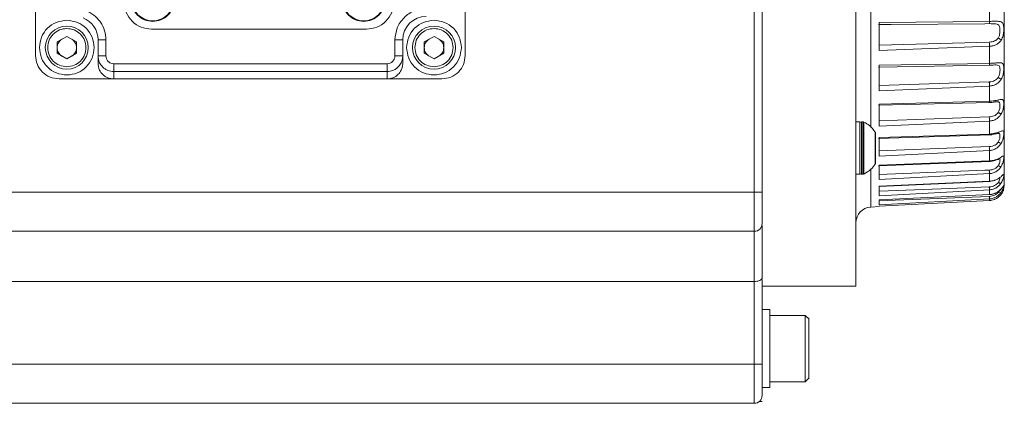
# Model space of a CAD drawing. Header units: millimetres. Extents: x 51337 to 61814, y -21781 to -12277.
# Tile 81 of 256: x 52765 to 52891, y -14672 to -14623. Entities that reach past the tile are written whole.
import ezdxf

# ---------------------------------------------------------------- set-up
doc = ezdxf.new("R2010")
doc.units = ezdxf.units.MM
doc.header["$LTSCALE"] = 0.3175
doc.layers.add('1轮廓实线层', color=7, linetype='Continuous', lineweight=18)
doc.layers.add('粗实线', color=7, linetype='Continuous', lineweight=18)

msp = doc.modelspace()

# ---------------------------------------------------------------- linework, layer by layer
at = {"layer": '1轮廓实线层', "ltscale": 30}
for centre, radius, start, end in [((52771.78392, -14625.70784), 3, 0, 68.9696944), ((52816.78392, -14625.70784), 3, 90, 180), ((52872.48392, -14636.40797), 0.2, 90, 135), ((52872.68775, -14636.50797), 0.3, 77.6988997, 90), ((52874.08392, -14637.61377), 0.2, 0, 15.8408438), ((52874.08392, -14641.50217), 0.2, 344.1591562, 360), ((52872.48392, -14642.70797), 0.2, 225, 270), ((52872.68775, -14642.60797), 0.3, 270, 282.3011003), ((52873.78392, -14649.10577), 2, 93.0000006, 180), ((52858.78392, -14649.20784), 1, 270, 0), ((52858.78392, -14671.20784), 1, 270, 0)]:
    msp.add_arc(centre, radius, start, end, dxfattribs=at)
at = {"layer": '粗实线', "ltscale": 30}
for p, q in [((52858.78392, -14569.20782), (52858.78392, -14645.2078)), ((52859.78392, -14645.2078), (52859.78392, -14617.03447)), ((52890.78392, -14617.2078), (52890.78392, -14644.27296)), ((52871.78392, -14619.20789), (52871.78392, -14657.20669)), ((52766.78392, -14620.70778), (52766.78392, -14627.70787)), ((52821.78392, -14627.70787), (52821.78392, -14620.70778)), ((52873.67924, -14636.93884), (52873.67924, -14620.54041)), ((52888.88859, -14623.34684), (52888.88859, -14620.52229)), ((52874.78392, -14623.47809), (52888.88859, -14623.34684)), ((52809.13392, -14624.35785), (52781.63392, -14624.35785)), ((52874.68663, -14623.76824), (52876.29979, -14623.75156)), ((52874.78392, -14627.06772), (52874.78392, -14623.47809)), ((52876.2904, -14623.72962), (52888.28406, -14623.64474)), ((52888.28406, -14623.64474), (52888.86233, -14623.64069)), ((52769.53392, -14625.98613), (52770.78392, -14625.26444)), ((52769.53392, -14627.42952), (52769.53392, -14625.98613)), ((52770.78392, -14625.26444), (52772.03392, -14625.98613)), ((52772.03392, -14625.98613), (52772.03392, -14627.42952)), ((52775.78391, -14625.70778), (52774.78392, -14625.70778)), ((52774.78392, -14627.76176), (52774.78392, -14625.70778)), ((52775.78391, -14627.76176), (52775.78391, -14625.70778)), ((52812.78392, -14625.70778), (52812.78392, -14627.76176)), ((52813.78392, -14625.70778), (52812.78392, -14625.70778)), ((52813.78392, -14625.70778), (52813.78392, -14627.76176)), ((52816.53391, -14625.98613), (52817.78392, -14625.26444)), ((52816.53391, -14627.42952), (52816.53391, -14625.98613)), ((52817.78392, -14625.26444), (52819.03392, -14625.98613)), ((52819.03392, -14625.98613), (52819.03392, -14627.42952)), ((52890.14852, -14625.14034), (52889.99383, -14625.48152)), ((52888.86265, -14626.0027), (52874.78392, -14626.39872)), ((52888.88859, -14626.53688), (52874.78392, -14627.06772)), ((52888.88859, -14628.71996), (52888.88859, -14626.53688)), ((52770.78392, -14628.15121), (52769.53392, -14627.42952)), ((52772.03392, -14627.42952), (52770.78392, -14628.15121)), ((52774.78392, -14627.76176), (52774.78392, -14628.70458)), ((52812.78392, -14627.76176), (52813.78392, -14627.76176)), ((52813.78392, -14627.76176), (52813.78392, -14628.70458)), ((52817.78392, -14628.15121), (52816.53391, -14627.42952)), ((52819.03392, -14627.42952), (52817.78392, -14628.15121)), ((52776.78392, -14628.76335), (52776.78392, -14629.76173)), ((52811.78392, -14628.76335), (52776.78392, -14628.76335)), ((52811.78392, -14629.76173), (52776.78392, -14629.76173)), ((52776.78392, -14629.76173), (52776.78392, -14630.70789)), ((52811.78392, -14629.76173), (52811.78392, -14628.76335)), ((52811.78392, -14630.70789), (52811.78392, -14629.76173)), ((52874.68848, -14629.19394), (52888.95674, -14628.9343)), ((52874.78392, -14628.9672), (52888.88859, -14628.71996)), ((52874.78392, -14632.2265), (52874.78392, -14628.9672)), ((52769.78392, -14630.70789), (52776.78392, -14630.70789)), ((52776.78392, -14630.70789), (52811.78392, -14630.70789)), ((52811.78392, -14630.70789), (52818.78392, -14630.70789)), ((52890.05599, -14630.42537), (52889.99383, -14630.53361)), ((52888.86265, -14631.08495), (52874.78392, -14631.54045)), ((52888.88859, -14631.61651), (52874.78392, -14632.2265)), ((52888.88859, -14633.56343), (52888.88859, -14631.61651)), ((52874.69032, -14634.08795), (52888.95887, -14633.72139)), ((52874.78392, -14633.92058), (52888.88859, -14633.56343)), ((52874.78392, -14636.76933), (52874.78392, -14633.92058)), ((52889.99383, -14633.6439), (52889.80564, -14633.6414)), ((52888.86265, -14635.57926), (52874.78392, -14636.08292)), ((52889.99383, -14635.01147), (52889.89766, -14635.13855)), ((52872.28725, -14636.20797), (52871.78266, -14636.20797)), ((52872.28392, -14636.20797), (52872.28392, -14639.55799)), ((52872.68775, -14636.20797), (52872.48392, -14636.20797)), ((52872.48392, -14636.20797), (52872.48392, -14642.90801)), ((52872.68775, -14642.90801), (52872.68775, -14636.20797)), ((52872.75166, -14636.21489), (52872.75166, -14639.55799)), ((52872.81265, -14636.23515), (52872.81265, -14639.55799)), ((52888.88859, -14636.09508), (52874.78392, -14636.76933)), ((52888.88859, -14637.75793), (52888.88859, -14636.09508)), ((52874.25412, -14637.50878), (52874.25412, -14641.6072)), ((52874.27632, -14637.55921), (52874.27632, -14641.55677)), ((52874.28392, -14637.61381), (52874.28392, -14641.50218)), ((52874.69205, -14638.33002), (52888.96102, -14637.86474)), ((52874.78392, -14638.21605), (52888.88859, -14637.75793)), ((52874.78392, -14640.58415), (52874.78392, -14638.21605)), ((52872.28392, -14639.55799), (52872.28392, -14642.90801)), ((52872.75166, -14639.55799), (52872.75166, -14642.9011)), ((52872.81265, -14639.55799), (52872.81265, -14642.88071)), ((52888.86242, -14639.37512), (52874.78392, -14639.91443)), ((52888.88859, -14639.86233), (52874.78392, -14640.58415)), ((52888.88859, -14641.2001), (52888.88859, -14639.86233)), ((52873.67924, -14647.10847), (52873.67924, -14642.31113)), ((52874.69359, -14641.81593), (52888.96313, -14641.26292)), ((52874.78392, -14641.7481), (52888.88859, -14641.2001)), ((52874.78392, -14643.57713), (52874.78392, -14641.7481)), ((52888.86242, -14642.37872), (52888.30894, -14642.40268)), ((52871.78266, -14642.90801), (52872.28725, -14642.90801)), ((52872.48392, -14642.90801), (52872.68775, -14642.90801)), ((52888.30894, -14642.40268), (52874.78392, -14642.94067)), ((52888.88859, -14642.82552), (52874.78392, -14643.57713)), ((52888.88859, -14643.80542), (52888.88859, -14642.82552)), ((52874.78392, -14644.4296), (52888.88859, -14643.80542)), ((52874.78392, -14644.45523), (52888.9651, -14643.83212)), ((52874.78392, -14645.67462), (52874.78392, -14644.4296)), ((52882.68383, -14644.77447), (52874.78392, -14645.08704)), ((52888.86265, -14644.51638), (52882.68383, -14644.77447)), ((52890.69907, -14644.83718), (52890.78392, -14644.3142)), ((52858.78392, -14645.2078), (52750.28391, -14645.20029)), ((52858.78392, -14650.20779), (52858.78392, -14645.2078)), ((52858.78392, -14645.2078), (52859.78392, -14645.2078)), ((52859.78392, -14645.2078), (52859.78392, -14649.20786)), ((52888.88859, -14644.9118), (52874.78392, -14645.67462)), ((52874.78392, -14646.19461), (52888.88859, -14645.5094)), ((52888.88859, -14646.06956), (52874.78392, -14646.82487)), ((52888.86265, -14645.73542), (52876.79433, -14646.22155)), ((52888.88859, -14645.5094), (52888.88859, -14644.9118)), ((52888.88859, -14646.27043), (52888.88859, -14646.06956)), ((52873.67924, -14647.10847), (52874.78658, -14647.05041)), ((52874.78392, -14646.82487), (52874.78392, -14646.19461)), ((52876.79433, -14646.22155), (52874.78392, -14646.30059)), ((52874.78392, -14646.99963), (52888.88859, -14646.27043)), ((52859.78392, -14649.45046), (52859.78392, -14656.27018)), ((52732.78392, -14650.20779), (52858.78392, -14650.20779)), ((52858.78392, -14656.61684), (52858.78392, -14650.20779)), ((52741.48391, -14656.61684), (52858.78392, -14656.61684)), ((52858.78392, -14656.61684), (52858.78392, -14667.20787)), ((52859.78392, -14656.48833), (52859.7543, -14656.27018)), ((52859.78183, -14657.20788), (52871.78603, -14657.20788)), ((52859.78392, -14667.20787), (52859.78392, -14656.48833)), ((52860.78517, -14660.20778), (52859.76332, -14660.20778)), ((52865.28392, -14660.95785), (52860.7826, -14660.95785)), ((52860.78392, -14660.20778), (52860.78392, -14665.20778)), ((52865.78729, -14661.46115), (52865.28392, -14660.95785)), ((52865.28392, -14665.20778), (52865.28392, -14660.95785)), ((52865.78392, -14661.45781), (52865.78392, -14665.20778)), ((52860.78392, -14665.20778), (52860.78392, -14670.20789)), ((52865.28392, -14669.45783), (52865.28392, -14665.20778)), ((52865.78392, -14665.20778), (52865.78392, -14668.95786)), ((52858.78392, -14667.20787), (52732.78392, -14667.20787)), ((52858.78392, -14667.20787), (52859.78392, -14667.20787)), ((52858.78392, -14672.20787), (52858.78392, -14667.20787)), ((52859.78392, -14667.20787), (52859.78392, -14671.20782)), ((52860.7826, -14669.45783), (52865.28392, -14669.45783)), ((52865.28392, -14669.45783), (52865.78729, -14668.95453)), ((52859.76332, -14670.20789), (52860.78517, -14670.20789)), ((52737.28392, -14672.20787), (52858.78392, -14672.20787)), ((52750.28391, -14672.20787), (52858.78392, -14672.20787)), ((52859.44535, -14671.95788), (52859.79272, -14671.95788))]:
    msp.add_line(p, q, dxfattribs=at)
for centre, radius in [((52781.78392, -14620.60784), 2.67588), ((52808.78392, -14620.60784), 2.67588), ((52770.78392, -14626.70784), 2.75), ((52817.78392, -14626.70784), 2.75)]:
    msp.add_circle(centre, radius, dxfattribs=at)
for points, knots in [([(52781.63392, -14624.35785), (52781.17528, -14624.30524), (52780.25801, -14624.20002), (52779.10114, -14623.39057), (52778.29175, -14622.23371), (52778.18653, -14621.31647), (52778.13392, -14620.85787)], [0, 0, 0, 0, 41153.632285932, 82308.320900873, 123461.638203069, 164612.98077824, 164612.98077824, 164612.98077824, 164612.98077824]), ([(52781.78392, -14623.35781), (52781.42357, -14623.31646), (52780.70289, -14623.23378), (52779.79384, -14622.59795), (52779.15793, -14621.68894), (52779.07526, -14620.96824), (52779.03392, -14620.60789)], [0, 0, 0, 0, 41155.714229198, 82309.922628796, 123465.48100464, 164621.195233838, 164621.195233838, 164621.195233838, 164621.195233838]), ([(52784.53391, -14620.60789), (52784.49257, -14620.96824), (52784.4099, -14621.68894), (52783.77399, -14622.59795), (52782.86495, -14623.23378), (52782.14427, -14623.31646), (52781.78392, -14623.35781)], [0, 0, 0, 0, 41163.326862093, 82326.497842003, 123488.080930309, 164651.407792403, 164651.407792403, 164651.407792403, 164651.407792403]), ([(52808.78392, -14623.35781), (52808.42357, -14623.31646), (52807.70289, -14623.23378), (52806.79384, -14622.59795), (52806.15793, -14621.68894), (52806.07525, -14620.96824), (52806.03392, -14620.60789)], [0, 0, 0, 0, 41217.316570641, 82433.006068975, 123650.246055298, 164867.562625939, 164867.562625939, 164867.562625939, 164867.562625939]), ([(52811.53392, -14620.60789), (52811.49258, -14620.96824), (52811.4099, -14621.68894), (52810.77399, -14622.59795), (52809.86495, -14623.23378), (52809.14427, -14623.31646), (52808.78392, -14623.35781)], [0, 0, 0, 0, 41224.904580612, 82449.732562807, 123672.890761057, 164897.795341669, 164897.795341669, 164897.795341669, 164897.795341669]), ([(52812.63392, -14620.85787), (52812.5813, -14621.31647), (52812.47607, -14622.23371), (52811.66669, -14623.39057), (52810.50982, -14624.20002), (52809.59255, -14624.30524), (52809.13392, -14624.35785)], [0, 0, 0, 0, 41223.725279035, 82449.34433675, 123676.399598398, 164902.39667358, 164902.39667358, 164902.39667358, 164902.39667358]), ([(52775.78391, -14625.70778), (52775.75068, -14625.31614), (52775.68265, -14624.5144), (52775.31294, -14623.77873), (52775.07591, -14623.43564), (52775.06001, -14623.41269), (52774.82473, -14623.07907), (52774.40296, -14622.64174), (52773.91294, -14622.31552), (52773.65703, -14622.17185), (52773.48264, -14622.08183), (52773.31038, -14622.01145), (52773.21937, -14621.97426)], [0, 0, 0, 0, 92675.725802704, 189719.418527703, 189937.176350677, 191635.478209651, 196345.126824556, 286828.249127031, 333286.723895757, 335655.78601812, 356476.154704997, 379796.903984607, 379796.903984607, 379796.903984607, 379796.903984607]), ([(52816.78392, -14621.70783), (52816.25977, -14621.76795), (52815.21146, -14621.88818), (52813.8893, -14622.81323), (52812.96431, -14624.13539), (52812.84405, -14625.18366), (52812.78392, -14625.70778)], [0, 0, 0, 0, 41231.884505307, 82464.454106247, 123696.886078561, 164926.64649188, 164926.64649188, 164926.64649188, 164926.64649188]), ([(52767.28392, -14626.70783), (52767.33653, -14626.24918), (52767.44174, -14625.33191), (52768.25111, -14624.17499), (52769.40805, -14623.3657), (52770.32529, -14623.26046), (52770.78392, -14623.20784)], [0, 0, 0, 0, 41128.239494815, 82254.931349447, 123380.999089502, 164508.005724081, 164508.005724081, 164508.005724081, 164508.005724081]), ([(52770.78392, -14623.20784), (52771.24254, -14623.26046), (52772.15979, -14623.3657), (52773.31673, -14624.17499), (52774.12609, -14625.33191), (52774.23131, -14626.24918), (52774.28392, -14626.70783)], [0, 0, 0, 0, 41136.638505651, 82272.337896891, 123408.536860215, 164546.452297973, 164546.452297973, 164546.452297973, 164546.452297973]), ([(52814.28392, -14626.70783), (52814.33653, -14626.24918), (52814.44174, -14625.33191), (52815.25111, -14624.17499), (52816.40805, -14623.3657), (52817.32529, -14623.26046), (52817.78392, -14623.20784)], [0, 0, 0, 0, 41235.496796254, 82469.357481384, 123702.654917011, 164936.893695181, 164936.893695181, 164936.893695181, 164936.893695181]), ([(52817.78392, -14623.20784), (52818.24254, -14623.26046), (52819.15979, -14623.3657), (52820.31673, -14624.17499), (52821.12609, -14625.33191), (52821.23131, -14626.24918), (52821.28392, -14626.70783)], [0, 0, 0, 0, 41243.861588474, 82486.781614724, 123730.265021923, 164975.384922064, 164975.384922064, 164975.384922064, 164975.384922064]), ([(52888.86233, -14623.64069), (52888.86501, -14623.63625), (52888.87048, -14623.62718), (52888.87806, -14623.56381), (52888.88451, -14623.47006), (52888.88725, -14623.38735), (52888.88859, -14623.34684)], [0, 0, 0, 0, 40569.016460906, 82817.669849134, 125061.528643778, 165621.133622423, 165621.133622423, 165621.133622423, 165621.133622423]), ([(52890.39714, -14625.73818), (52890.48293, -14625.56029), (52890.64786, -14625.21829), (52890.70735, -14624.6987), (52890.71529, -14624.33858), (52890.71204, -14624.05356), (52890.69451, -14623.8656), (52890.66442, -14623.74873), (52890.65371, -14623.71541), (52890.60921, -14623.59023), (52890.47357, -14623.41796), (52890.2069, -14623.35857), (52889.96689, -14623.33791), (52889.82282, -14623.33318), (52889.64489, -14623.3336), (52889.35378, -14623.33715), (52889.10218, -14623.34239), (52888.88859, -14623.34684)], [0, 0, 0, 0, 70017.347723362, 134612.485910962, 174727.069576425, 200640.673742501, 249199.977416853, 263014.196687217, 267140.54097247, 269381.465296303, 341570.972023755, 415959.88707121, 420502.0013872, 453788.362751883, 478374.1489616, 491511.205254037, 565338.936613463, 565338.936613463, 565338.936613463, 565338.936613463]), ([(52768.33391, -14626.70783), (52768.37074, -14626.38678), (52768.44438, -14625.7447), (52769.01101, -14624.93494), (52769.82075, -14624.36824), (52770.46287, -14624.29464), (52770.78392, -14624.25784)], [0, 0, 0, 0, 41129.696103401, 82256.62204467, 123388.706795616, 164517.650786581, 164517.650786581, 164517.650786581, 164517.650786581]), ([(52770.78392, -14624.25784), (52771.10497, -14624.29464), (52771.74708, -14624.36823), (52772.55682, -14624.93494), (52773.12345, -14625.7447), (52773.19709, -14626.38678), (52773.23392, -14626.70783)], [0, 0, 0, 0, 41135.73881763, 82274.352349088, 123408.072783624, 164544.563837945, 164544.563837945, 164544.563837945, 164544.563837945]), ([(52815.33392, -14626.70783), (52815.37074, -14626.38678), (52815.44438, -14625.7447), (52816.01101, -14624.93494), (52816.82075, -14624.36824), (52817.46287, -14624.29464), (52817.78392, -14624.25784)], [0, 0, 0, 0, 41236.957448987, 82471.137511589, 123710.356229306, 164946.559604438, 164946.559604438, 164946.559604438, 164946.559604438]), ([(52817.78392, -14624.25784), (52818.10496, -14624.29464), (52818.74708, -14624.36824), (52819.55682, -14624.93494), (52820.12346, -14625.7447), (52820.1971, -14626.38678), (52820.23392, -14626.70783)], [0, 0, 0, 0, 41242.93937642, 82488.894587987, 123729.810321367, 164973.503894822, 164973.503894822, 164973.503894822, 164973.503894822]), ([(52888.86233, -14623.64069), (52889.02075, -14623.64083), (52889.32009, -14623.64109), (52889.70667, -14623.65915), (52889.98821, -14623.73163), (52890.15356, -14623.89177), (52890.22423, -14624.15328), (52890.23701, -14624.48202), (52890.21988, -14624.82596), (52890.17075, -14625.0424), (52890.14852, -14625.14034)], [0, 0, 0, 0, 47480.55617945, 89722.451566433, 126411.69654134, 164357.946819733, 203186.044429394, 243864.48482085, 280088.929588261, 310032.215486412, 310032.215486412, 310032.215486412, 310032.215486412]), ([(52770.15892, -14625.62529), (52770.06852, -14625.68704), (52769.88775, -14625.81052), (52769.69046, -14626.07653), (52769.55866, -14626.38036), (52769.54217, -14626.59867), (52769.53392, -14626.70783)], [0, 0, 0, 0, 41137.999492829, 82262.085789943, 123394.905308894, 164528.261052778, 164528.261052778, 164528.261052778, 164528.261052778]), ([(52772.03392, -14626.70783), (52772.02567, -14626.59867), (52772.00916, -14626.38036), (52771.87738, -14626.07653), (52771.68009, -14625.81052), (52771.49932, -14625.68704), (52771.40892, -14625.62529)], [0, 0, 0, 0, 41138.502134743, 82275.985952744, 123405.094918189, 164548.118778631, 164548.118778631, 164548.118778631, 164548.118778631]), ([(52817.15892, -14625.62529), (52817.06852, -14625.68704), (52816.88775, -14625.81052), (52816.69046, -14626.07653), (52816.55867, -14626.38036), (52816.54217, -14626.59867), (52816.53391, -14626.70783)], [0, 0, 0, 0, 41245.262134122, 82476.574795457, 123716.463282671, 164957.192454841, 164957.192454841, 164957.192454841, 164957.192454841]), ([(52819.03392, -14626.70783), (52819.02567, -14626.59867), (52819.00917, -14626.38036), (52818.87738, -14626.07652), (52818.68008, -14625.81052), (52818.49932, -14625.68704), (52818.40892, -14625.62529)], [0, 0, 0, 0, 41245.675981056, 82490.572632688, 123727.17911238, 164977.076560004, 164977.076560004, 164977.076560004, 164977.076560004]), ([(52889.99383, -14625.48152), (52889.93487, -14625.55584), (52889.81225, -14625.7104), (52889.54371, -14625.86491), (52889.22318, -14625.97189), (52888.9862, -14625.99215), (52888.86265, -14626.0027)], [0, 0, 0, 0, 36502.42323674, 75910.713307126, 118852.409432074, 165623.402793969, 165623.402793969, 165623.402793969, 165623.402793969]), ([(52888.88859, -14626.53688), (52889.04895, -14626.52066), (52889.3649, -14626.48869), (52889.78719, -14626.3194), (52890.14725, -14626.07884), (52890.31452, -14625.85081), (52890.39714, -14625.73818)], [0, 0, 0, 0, 43294.559547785, 85295.973120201, 125948.473711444, 165622.254259, 165622.254259, 165622.254259, 165622.254259]), ([(52889.99383, -14625.48152), (52890.03478, -14625.50194), (52890.11834, -14625.54359), (52890.23446, -14625.61261), (52890.33364, -14625.68051), (52890.37625, -14625.71921), (52890.39714, -14625.73818)], [0, 0, 0, 0, 40591.198988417, 82806.884601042, 125034.009601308, 165630.519910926, 165630.519910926, 165630.519910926, 165630.519910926]), ([(52770.78392, -14630.20781), (52770.32529, -14630.15519), (52769.40805, -14630.04996), (52768.25111, -14629.24066), (52767.44174, -14628.08374), (52767.33653, -14627.16647), (52767.28392, -14626.70783)], [0, 0, 0, 0, 41127.298760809, 82253.658620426, 123380.642599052, 164509.174228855, 164509.174228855, 164509.174228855, 164509.174228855]), ([(52770.78392, -14629.15782), (52770.46288, -14629.12101), (52769.8208, -14629.04739), (52769.01093, -14628.48084), (52768.44441, -14627.67096), (52768.37075, -14627.02887), (52768.33391, -14626.70783)], [0, 0, 0, 0, 41128.794880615, 82257.880864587, 123388.922263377, 164518.469253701, 164518.469253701, 164518.469253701, 164518.469253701]), ([(52769.53392, -14626.70783), (52769.54217, -14626.81698), (52769.55866, -14627.0353), (52769.6905, -14627.33913), (52769.88767, -14627.60525), (52770.06851, -14627.72866), (52770.15892, -14627.79037)], [0, 0, 0, 0, 41132.175237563, 82263.814265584, 123398.640868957, 164526.312147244, 164526.312147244, 164526.312147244, 164526.312147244]), ([(52773.23392, -14626.70783), (52773.19708, -14627.02887), (52773.12342, -14627.67096), (52772.5569, -14628.48083), (52771.74704, -14629.04739), (52771.10496, -14629.12101), (52770.78392, -14629.15782)], [0, 0, 0, 0, 41136.342676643, 82274.180008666, 123409.795020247, 164545.385462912, 164545.385462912, 164545.385462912, 164545.385462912]), ([(52774.28392, -14626.70783), (52774.23131, -14627.16647), (52774.12609, -14628.08374), (52773.31673, -14629.24066), (52772.15979, -14630.04995), (52771.24254, -14630.15519), (52770.78392, -14630.20781)], [0, 0, 0, 0, 41138.209085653, 82274.701684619, 123410.694707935, 164547.626852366, 164547.626852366, 164547.626852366, 164547.626852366]), ([(52771.40892, -14627.79037), (52771.49933, -14627.72866), (52771.68016, -14627.60525), (52771.87734, -14627.33913), (52772.00917, -14627.0353), (52772.02567, -14626.81698), (52772.03392, -14626.70783)], [0, 0, 0, 0, 41132.694767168, 82272.5457334, 123408.849309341, 164546.171172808, 164546.171172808, 164546.171172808, 164546.171172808]), ([(52817.78392, -14630.20781), (52817.32529, -14630.15519), (52816.40805, -14630.04995), (52815.25111, -14629.24066), (52814.44174, -14628.08374), (52814.33653, -14627.16647), (52814.28392, -14626.70783)], [0, 0, 0, 0, 41234.553650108, 82468.165950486, 123702.341504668, 164938.153182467, 164938.153182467, 164938.153182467, 164938.153182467]), ([(52817.78392, -14629.15782), (52817.46288, -14629.12101), (52816.8208, -14629.04739), (52816.01094, -14628.48084), (52815.44441, -14627.67096), (52815.37075, -14627.02887), (52815.33392, -14626.70783)], [0, 0, 0, 0, 41236.069265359, 82472.2967764, 123710.618419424, 164947.441756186, 164947.441756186, 164947.441756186, 164947.441756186]), ([(52816.53391, -14626.70783), (52816.54216, -14626.81698), (52816.55866, -14627.0353), (52816.6905, -14627.33913), (52816.88767, -14627.60525), (52817.06851, -14627.72866), (52817.15892, -14627.79037)], [0, 0, 0, 0, 41239.55305846, 82478.26545594, 123720.353902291, 164955.268365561, 164955.268365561, 164955.268365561, 164955.268365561]), ([(52820.23392, -14626.70783), (52820.19709, -14627.02887), (52820.12342, -14627.67096), (52819.5569, -14628.48084), (52818.74704, -14629.04739), (52818.10496, -14629.12101), (52817.78392, -14629.15782)], [0, 0, 0, 0, 41243.560192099, 82488.618935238, 123731.583204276, 164974.389201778, 164974.389201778, 164974.389201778, 164974.389201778]), ([(52821.28392, -14626.70783), (52821.23131, -14627.16647), (52821.12609, -14628.08374), (52820.31673, -14629.24066), (52819.15979, -14630.04995), (52818.24254, -14630.15519), (52817.78392, -14630.20781)], [0, 0, 0, 0, 41245.436287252, 82489.236069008, 123732.472465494, 164976.650431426, 164976.650431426, 164976.650431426, 164976.650431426]), ([(52818.40892, -14627.79037), (52818.49932, -14627.72866), (52818.68016, -14627.60525), (52818.87734, -14627.33913), (52819.00917, -14627.0353), (52819.02567, -14626.81698), (52819.03392, -14626.70783)], [0, 0, 0, 0, 41239.548872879, 82486.932780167, 123730.653624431, 164975.153775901, 164975.153775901, 164975.153775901, 164975.153775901]), ([(52888.88859, -14626.53688), (52888.88727, -14626.49497), (52888.88459, -14626.40942), (52888.87822, -14626.26575), (52888.87071, -14626.12384), (52888.8653, -14626.04254), (52888.86265, -14626.0027)], [0, 0, 0, 0, 40568.410306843, 82813.998716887, 125048.045259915, 165618.349279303, 165618.349279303, 165618.349279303, 165618.349279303]), ([(52769.78392, -14630.70789), (52769.39081, -14630.66278), (52768.6046, -14630.57255), (52767.61291, -14629.87885), (52766.91923, -14628.88717), (52766.82902, -14628.10096), (52766.78392, -14627.70787)], [0, 0, 0, 0, 41126.38372161, 82251.755269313, 123379.885097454, 164503.651720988, 164503.651720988, 164503.651720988, 164503.651720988]), ([(52776.78392, -14629.76173), (52776.5309, -14629.73475), (52776.14397, -14629.69349), (52775.67861, -14629.44364), (52775.29382, -14629.13379), (52775.0004, -14628.71771), (52774.81605, -14628.22373), (52774.79509, -14627.9223), (52774.78392, -14627.76176)], [0, 0, 0, 0, 56879.297545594, 86983.785184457, 118112.907238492, 168232.954359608, 200057.320283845, 236322.474739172, 236322.474739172, 236322.474739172, 236322.474739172]), ([(52775.78391, -14627.76176), (52775.65288, -14627.76176), (52775.39081, -14627.76176), (52775.06025, -14627.76176), (52774.82901, -14627.76176), (52774.79895, -14627.76176), (52774.78392, -14627.76176)], [0, 0, 0, 0, 41144.640453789, 82287.264166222, 123431.850552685, 164576.648399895, 164576.648399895, 164576.648399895, 164576.648399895]), ([(52776.78392, -14628.76335), (52776.65198, -14628.7481), (52776.38857, -14628.71764), (52776.05791, -14628.4842), (52775.82841, -14628.1532), (52775.79872, -14627.89203), (52775.78391, -14627.76176)], [0, 0, 0, 0, 41391.497752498, 82633.670729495, 123705.882573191, 164585.138485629, 164585.138485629, 164585.138485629, 164585.138485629]), ([(52812.78392, -14627.76176), (52812.76863, -14627.8941), (52812.73815, -14628.15809), (52812.50484, -14628.48938), (52812.17427, -14628.71885), (52811.91372, -14628.74855), (52811.78392, -14628.76335)], [0, 0, 0, 0, 41603.1711827, 82988.011283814, 124100.317999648, 164915.577153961, 164915.577153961, 164915.577153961, 164915.577153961]), ([(52813.78392, -14627.76176), (52813.77275, -14627.92226), (52813.75178, -14628.22364), (52813.56742, -14628.71761), (52813.27405, -14629.13377), (52812.88924, -14629.44364), (52812.42387, -14629.69349), (52812.03694, -14629.73475), (52811.78392, -14629.76173)], [0, 0, 0, 0, 36332.208329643, 68223.107000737, 118456.070417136, 149649.802758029, 179817.1583669, 236817.094267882, 236817.094267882, 236817.094267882, 236817.094267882]), ([(52821.78392, -14627.70787), (52821.73881, -14628.10096), (52821.6486, -14628.88717), (52820.95492, -14629.87885), (52819.96323, -14630.57255), (52819.17702, -14630.66278), (52818.78392, -14630.70789)], [0, 0, 0, 0, 41243.842382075, 82492.035095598, 123737.461476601, 164983.902986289, 164983.902986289, 164983.902986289, 164983.902986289]), ([(52774.78392, -14628.70458), (52774.79533, -14628.86712), (52774.81668, -14629.17137), (52775.00261, -14629.66563), (52775.29465, -14630.07916), (52775.67592, -14630.38714), (52776.14051, -14630.63868), (52776.52896, -14630.68047), (52776.78392, -14630.70789)], [0, 0, 0, 0, 36675.980311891, 68650.31501227, 118260.96892638, 149059.042844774, 179047.457662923, 236316.672536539, 236316.672536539, 236316.672536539, 236316.672536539]), ([(52811.78392, -14630.70789), (52812.03887, -14630.68047), (52812.42732, -14630.63868), (52812.89191, -14630.38714), (52813.27319, -14630.07917), (52813.56522, -14629.66563), (52813.75115, -14629.17137), (52813.77251, -14628.86712), (52813.78392, -14628.70458)], [0, 0, 0, 0, 57388.516689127, 87439.941577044, 118302.90711617, 168017.060635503, 200058.312150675, 236811.117272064, 236811.117272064, 236811.117272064, 236811.117272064]), ([(52888.86233, -14628.94026), (52888.86501, -14628.94308), (52888.87048, -14628.94884), (52888.87806, -14628.90651), (52888.88451, -14628.83108), (52888.88725, -14628.7565), (52888.88859, -14628.71996)], [0, 0, 0, 0, 40566.215901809, 82807.484968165, 125042.735871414, 165617.094664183, 165617.094664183, 165617.094664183, 165617.094664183]), ([(52888.86233, -14628.94026), (52889.03366, -14628.93586), (52889.35697, -14628.92755), (52889.62983, -14628.92849), (52889.7581, -14628.92893)], [0, 0, 0, 0, 49504.220405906, 93416.459845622, 93416.459845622, 93416.459845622, 93416.459845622]), ([(52890.39714, -14630.75152), (52890.48293, -14630.56712), (52890.64785, -14630.21261), (52890.70735, -14629.70365), (52890.71529, -14629.36743), (52890.71203, -14629.11293), (52890.69455, -14628.95487), (52890.6644, -14628.86336), (52890.65371, -14628.83757), (52890.60916, -14628.7431), (52890.4736, -14628.63287), (52890.20692, -14628.63035), (52889.96688, -14628.64403), (52889.82284, -14628.6567), (52889.64488, -14628.67327), (52889.35379, -14628.6987), (52889.10218, -14628.7102), (52888.88859, -14628.71996)], [0, 0, 0, 0, 70017.810186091, 134608.219544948, 174722.94074948, 200638.610349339, 249201.832500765, 263008.639797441, 267140.93937581, 269379.968638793, 341567.968555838, 415952.794886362, 420494.305491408, 453780.843281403, 478364.602151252, 491501.56731721, 565327.494082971, 565327.494082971, 565327.494082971, 565327.494082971]), ([(52889.7581, -14628.92893), (52889.85156, -14628.93935), (52890.04488, -14628.96089), (52890.18209, -14629.10851), (52890.23824, -14629.36994), (52890.23183, -14629.71548), (52890.1891, -14630.09481), (52890.09763, -14630.32196), (52890.05599, -14630.42537)], [0, 0, 0, 0, 38749.172460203, 80155.445769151, 120099.287973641, 165437.067799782, 204872.831291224, 237829.231812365, 237829.231812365, 237829.231812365, 237829.231812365]), ([(52889.99383, -14630.53361), (52889.93486, -14630.61038), (52889.81224, -14630.77003), (52889.54376, -14630.93523), (52889.22316, -14631.05106), (52888.9862, -14631.07334), (52888.86265, -14631.08495)], [0, 0, 0, 0, 36505.980922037, 75918.313264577, 118853.20522918, 165619.411362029, 165619.411362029, 165619.411362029, 165619.411362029]), ([(52888.88859, -14631.61651), (52889.04896, -14631.59813), (52889.36494, -14631.56192), (52889.78711, -14631.3735), (52890.14731, -14631.11163), (52890.31453, -14630.87059), (52890.39714, -14630.75152)], [0, 0, 0, 0, 43293.061226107, 85297.963606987, 125941.783731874, 165618.325136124, 165618.325136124, 165618.325136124, 165618.325136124]), ([(52889.99383, -14630.53361), (52890.03478, -14630.55396), (52890.11833, -14630.59547), (52890.23447, -14630.65656), (52890.33362, -14630.71177), (52890.37625, -14630.73845), (52890.39714, -14630.75152)], [0, 0, 0, 0, 40593.667417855, 82809.782088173, 125038.848679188, 165626.647894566, 165626.647894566, 165626.647894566, 165626.647894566]), ([(52888.88859, -14631.61651), (52888.88727, -14631.57817), (52888.88459, -14631.49993), (52888.87822, -14631.35983), (52888.87071, -14631.21577), (52888.8653, -14631.12798), (52888.86265, -14631.08495)], [0, 0, 0, 0, 40573.729314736, 82818.064531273, 125040.882643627, 165614.455521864, 165614.455521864, 165614.455521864, 165614.455521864]), ([(52890.39714, -14635.18504), (52890.48293, -14634.99869), (52890.64785, -14634.64043), (52890.70734, -14634.15462), (52890.71529, -14633.85073), (52890.71203, -14633.6328), (52890.69453, -14633.50916), (52890.66442, -14633.44446), (52890.6537, -14633.42732), (52890.60925, -14633.36479), (52890.4736, -14633.32081), (52890.20683, -14633.37436), (52889.96693, -14633.42241), (52889.82279, -14633.4518), (52889.6449, -14633.4844), (52889.35377, -14633.53138), (52889.10218, -14633.54872), (52888.88859, -14633.56343)], [0, 0, 0, 0, 70012.240073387, 134599.706976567, 174707.180631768, 200630.701472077, 249193.044959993, 263000.062445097, 267126.889061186, 269369.685884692, 341558.070458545, 415942.441068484, 420486.256207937, 453769.211148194, 478355.542499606, 491492.058098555, 565318.069395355, 565318.069395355, 565318.069395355, 565318.069395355]), ([(52888.84378, -14633.72329), (52888.96411, -14633.72038), (52889.19518, -14633.71477), (52889.49365, -14633.67869), (52889.73769, -14633.6454), (52889.84948, -14633.64074), (52889.90227, -14633.63854)], [0, 0, 0, 0, 47404.23507601, 91025.871408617, 130391.422046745, 165615.289449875, 165615.289449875, 165615.289449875, 165615.289449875]), ([(52888.86233, -14633.70482), (52888.86505, -14633.71648), (52888.86904, -14633.73364), (52888.87257, -14633.72228), (52888.8737, -14633.71864)], [0, 0, 0, 0, 63511.943727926, 93413.295302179, 93413.295302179, 93413.295302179, 93413.295302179]), ([(52888.8737, -14633.71864), (52888.87512, -14633.71652), (52888.87913, -14633.7105), (52888.88449, -14633.65848), (52888.88724, -14633.59469), (52888.88859, -14633.56343)], [0, 0, 0, 0, 28858.140583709, 81514.973067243, 132098.691044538, 132098.691044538, 132098.691044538, 132098.691044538]), ([(52889.87274, -14633.64605), (52889.93086, -14633.64464), (52890.03762, -14633.64206), (52890.12619, -14633.6851), (52890.20215, -14633.77379), (52890.24116, -14633.96778), (52890.22751, -14634.2955), (52890.16769, -14634.67579), (52890.04878, -14634.90537), (52889.99383, -14635.01147)], [0, 0, 0, 0, 29692.965513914, 54553.09701125, 81103.516646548, 130846.615561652, 185355.443462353, 234388.100229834, 276513.280055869, 276513.280055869, 276513.280055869, 276513.280055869]), ([(52889.89766, -14635.13855), (52889.8363, -14635.19855), (52889.71004, -14635.322), (52889.3704, -14635.51103), (52889.07118, -14635.55124), (52888.86265, -14635.57926)], [0, 0, 0, 0, 29424.909728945, 60544.065540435, 132101.136613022, 132101.136613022, 132101.136613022, 132101.136613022]), ([(52888.88859, -14636.09508), (52888.88727, -14636.06129), (52888.88459, -14635.99231), (52888.87822, -14635.85923), (52888.87071, -14635.71656), (52888.8653, -14635.62441), (52888.86265, -14635.57926)], [0, 0, 0, 0, 40565.589825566, 82797.567437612, 125032.071817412, 165611.062810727, 165611.062810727, 165611.062810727, 165611.062810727]), ([(52888.88859, -14636.09508), (52889.04896, -14636.07498), (52889.36494, -14636.03536), (52889.78713, -14635.83267), (52890.14728, -14635.55561), (52890.31453, -14635.30756), (52890.39714, -14635.18504)], [0, 0, 0, 0, 43291.250540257, 85295.59038562, 125942.072216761, 165614.873391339, 165614.873391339, 165614.873391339, 165614.873391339]), ([(52889.99383, -14635.01147), (52890.03478, -14635.03123), (52890.11834, -14635.07155), (52890.23446, -14635.12317), (52890.33363, -14635.16421), (52890.37625, -14635.17819), (52890.39714, -14635.18504)], [0, 0, 0, 0, 40593.500264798, 82811.403121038, 125036.268618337, 165623.245506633, 165623.245506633, 165623.245506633, 165623.245506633]), ([(52874.25412, -14637.50878), (52874.03474, -14637.21272), (52873.64301, -14636.68405), (52873.06636, -14636.37231), (52872.81265, -14636.23515)], [0, 0, 0, 0, 52266.974163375, 93331.114276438, 93331.114276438, 93331.114276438, 93331.114276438]), ([(52874.27632, -14637.55921), (52874.27312, -14637.54935), (52874.26741, -14637.53177), (52874.25817, -14637.51579), (52874.25412, -14637.50878)], [0, 0, 0, 0, 52387.075175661, 93336.257177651, 93336.257177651, 93336.257177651, 93336.257177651]), ([(52888.84521, -14637.8676), (52888.99737, -14637.85835), (52889.28699, -14637.84072), (52889.64292, -14637.75947), (52889.91514, -14637.68487), (52890.00258, -14637.67098), (52890.04359, -14637.66447)], [0, 0, 0, 0, 48759.045850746, 92808.88211216, 131474.678449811, 165612.591325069, 165612.591325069, 165612.591325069, 165612.591325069]), ([(52888.87587, -14637.86331), (52888.87654, -14637.86407), (52888.87979, -14637.86772), (52888.88447, -14637.83488), (52888.88723, -14637.78323), (52888.88859, -14637.75793)], [0, 0, 0, 0, 15589.224609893, 75030.387989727, 132096.617366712, 132096.617366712, 132096.617366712, 132096.617366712]), ([(52890.39714, -14638.92976), (52890.48293, -14638.74602), (52890.64785, -14638.39279), (52890.70735, -14637.94224), (52890.71529, -14637.67775), (52890.71203, -14637.5023), (52890.69454, -14637.41546), (52890.66442, -14637.37975), (52890.6537, -14637.37141), (52890.60926, -14637.34215), (52890.47357, -14637.36557), (52890.20686, -14637.47462), (52889.9669, -14637.55499), (52889.82284, -14637.60118), (52889.64487, -14637.64838), (52889.35381, -14637.71603), (52889.10219, -14637.73869), (52888.88859, -14637.75793)], [0, 0, 0, 0, 70010.247442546, 134591.990004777, 174713.478626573, 200623.063429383, 249189.397930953, 262994.636947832, 267122.967081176, 269366.539394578, 341553.486896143, 415936.353734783, 420479.235580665, 453765.926580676, 478348.5243632, 491486.51981478, 565310.76909214, 565310.76909214, 565310.76909214, 565310.76909214]), ([(52890.04595, -14637.66566), (52890.07244, -14637.66624), (52890.13211, -14637.66753), (52890.2003, -14637.71535), (52890.24184, -14637.85492), (52890.22735, -14638.13328), (52890.16771, -14638.48065), (52890.04879, -14638.70228), (52889.99383, -14638.80471)], [0, 0, 0, 0, 20726.534571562, 46691.7232017, 95342.654685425, 148659.457226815, 196617.556326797, 237823.315762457, 237823.315762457, 237823.315762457, 237823.315762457]), ([(52872.3425, -14639.55799), (52872.32393, -14639.55799), (52872.29077, -14639.55799), (52872.28601, -14639.55799), (52872.28392, -14639.55799)], [0, 0, 0, 0, 52262.312154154, 93325.192183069, 93325.192183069, 93325.192183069, 93325.192183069]), ([(52872.75166, -14639.55799), (52872.76335, -14639.55799), (52872.78421, -14639.55799), (52872.80396, -14639.55799), (52872.81265, -14639.55799)], [0, 0, 0, 0, 52260.985398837, 93327.680287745, 93327.680287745, 93327.680287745, 93327.680287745]), ([(52889.6096, -14639.16401), (52889.60959, -14639.16401), (52889.48318, -14639.164), (52889.26496, -14639.36282), (52888.99931, -14639.37094), (52888.86242, -14639.37512)], [0, 0, 0, 0, 3.145046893, 64034.433937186, 132098.856764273, 132098.856764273, 132098.856764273, 132098.856764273]), ([(52888.88859, -14639.86233), (52888.88726, -14639.83392), (52888.88453, -14639.77591), (52888.8781, -14639.65315), (52888.87055, -14639.51543), (52888.86509, -14639.42126), (52888.86242, -14639.37512)], [0, 0, 0, 0, 40564.517260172, 82805.70661552, 125044.053782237, 165608.246824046, 165608.246824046, 165608.246824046, 165608.246824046]), ([(52888.88859, -14639.86233), (52889.04897, -14639.84101), (52889.36496, -14639.79901), (52889.78709, -14639.58701), (52890.14732, -14639.30174), (52890.31454, -14639.05275), (52890.39714, -14638.92976)], [0, 0, 0, 0, 43289.785136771, 85294.664560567, 125936.781048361, 165611.979249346, 165611.979249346, 165611.979249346, 165611.979249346]), ([(52889.99383, -14638.80471), (52889.94254, -14638.8724), (52889.83587, -14639.01317), (52889.68692, -14639.11246), (52889.6096, -14639.16401)], [0, 0, 0, 0, 44918.153890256, 93415.222517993, 93415.222517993, 93415.222517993, 93415.222517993]), ([(52889.99383, -14638.80471), (52890.03478, -14638.8234), (52890.11833, -14638.86152), (52890.23446, -14638.90236), (52890.33363, -14638.92825), (52890.37625, -14638.92926), (52890.39714, -14638.92976)], [0, 0, 0, 0, 40592.606169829, 82807.984760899, 125031.075304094, 165620.387804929, 165620.387804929, 165620.387804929, 165620.387804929]), ([(52888.87872, -14641.2634), (52888.99884, -14641.25499), (52889.23523, -14641.23843), (52889.54815, -14641.16056), (52889.79975, -14641.07725), (52889.98264, -14641.00291), (52890.0973, -14640.94846), (52890.15482, -14640.91754), (52890.15816, -14640.91182), (52890.15953, -14640.90947)], [0, 0, 0, 0, 55443.628366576, 109108.068983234, 155763.212004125, 195418.211647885, 228789.368629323, 256844.258652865, 276494.453897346, 276494.453897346, 276494.453897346, 276494.453897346]), ([(52890.39714, -14641.89342), (52890.48293, -14641.71682), (52890.64785, -14641.3773), (52890.70735, -14640.97284), (52890.71529, -14640.75475), (52890.71203, -14640.6255), (52890.69453, -14640.57822), (52890.66442, -14640.57213), (52890.65371, -14640.57259), (52890.60925, -14640.5798), (52890.47362, -14640.66697), (52890.20676, -14640.82897), (52889.96695, -14640.94072), (52889.82281, -14641.00179), (52889.64488, -14641.06293), (52889.35379, -14641.14901), (52889.10218, -14641.17664), (52888.88859, -14641.2001)], [0, 0, 0, 0, 70014.289316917, 134601.069393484, 174714.741186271, 200630.056897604, 249191.067658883, 262998.405838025, 267126.644602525, 269369.473059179, 341554.205001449, 415935.487096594, 420480.788833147, 453763.611524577, 478345.616357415, 491482.376903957, 565305.610573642, 565305.610573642, 565305.610573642, 565305.610573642]), ([(52890.14778, -14640.90255), (52890.1782, -14640.91454), (52890.24424, -14640.94056), (52890.23192, -14641.1612), (52890.18008, -14641.48701), (52890.05223, -14641.7155), (52889.99383, -14641.81987)], [0, 0, 0, 0, 40340.984324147, 87567.896821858, 129964.817227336, 165617.918632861, 165617.918632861, 165617.918632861, 165617.918632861]), ([(52872.81265, -14642.88071), (52873.13345, -14642.69947), (52873.7063, -14642.37582), (52874.08673, -14641.84205), (52874.25412, -14641.6072)], [0, 0, 0, 0, 52265.600856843, 93328.673610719, 93328.673610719, 93328.673610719, 93328.673610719]), ([(52874.25412, -14641.6072), (52874.2592, -14641.59818), (52874.26827, -14641.58209), (52874.27386, -14641.5645), (52874.27632, -14641.55677)], [0, 0, 0, 0, 52333.329603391, 93334.499645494, 93334.499645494, 93334.499645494, 93334.499645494]), ([(52889.99383, -14641.81987), (52889.93486, -14641.89256), (52889.81222, -14642.04375), (52889.54377, -14642.21554), (52889.22308, -14642.3406), (52888.98606, -14642.36566), (52888.86242, -14642.37872)], [0, 0, 0, 0, 36492.904123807, 75897.720314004, 118814.932506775, 165610.755376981, 165610.755376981, 165610.755376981, 165610.755376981]), ([(52888.88859, -14642.82552), (52888.88726, -14642.8032), (52888.88453, -14642.75761), (52888.8781, -14642.64805), (52888.87054, -14642.51864), (52888.86509, -14642.42472), (52888.86242, -14642.37872)], [0, 0, 0, 0, 40552.895917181, 82812.40685711, 125055.356935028, 165606.071949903, 165606.071949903, 165606.071949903, 165606.071949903]), ([(52888.8784, -14641.26412), (52888.88046, -14641.26274), (52888.88469, -14641.25993), (52888.88727, -14641.22036), (52888.88859, -14641.2001)], [0, 0, 0, 0, 45592.475342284, 93410.177426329, 93410.177426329, 93410.177426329, 93410.177426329]), ([(52888.88859, -14642.82552), (52889.04896, -14642.80346), (52889.36491, -14642.76), (52889.78717, -14642.54422), (52890.14726, -14642.25754), (52890.31452, -14642.0138), (52890.39714, -14641.89342)], [0, 0, 0, 0, 43290.910073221, 85290.467599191, 125938.57011444, 165609.708770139, 165609.708770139, 165609.708770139, 165609.708770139]), ([(52889.99383, -14641.81987), (52890.03478, -14641.83702), (52890.11835, -14641.87201), (52890.23445, -14641.90118), (52890.33363, -14641.91125), (52890.37625, -14641.89928), (52890.39714, -14641.89342)], [0, 0, 0, 0, 40590.298248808, 82810.804852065, 125033.748770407, 165618.136509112, 165618.136509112, 165618.136509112, 165618.136509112]), ([(52872.28392, -14642.70798), (52872.28737, -14642.73768), (52872.29354, -14642.79072), (52872.32753, -14642.83144), (52872.3425, -14642.84936)], [0, 0, 0, 0, 52255.337138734, 93323.614130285, 93323.614130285, 93323.614130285, 93323.614130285]), ([(52890.39714, -14644.00295), (52890.48292, -14643.83781), (52890.64783, -14643.52036), (52890.70735, -14643.17227), (52890.71529, -14643.00549), (52890.71203, -14642.92613), (52890.69454, -14642.91919), (52890.66441, -14642.94271), (52890.65371, -14642.95238), (52890.60925, -14642.99425), (52890.47358, -14643.145), (52890.20686, -14643.35618), (52889.9669, -14643.49539), (52889.82279, -14643.5703), (52889.64491, -14643.64393), (52889.35375, -14643.74639), (52889.10217, -14643.77832), (52888.88859, -14643.80542)], [0, 0, 0, 0, 70017.940480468, 134596.235605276, 174715.367126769, 200627.50591154, 249189.565382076, 262996.383324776, 267126.150465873, 269369.016031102, 341552.47180343, 415930.891981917, 420473.537423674, 453756.633345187, 478343.132504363, 491478.03792119, 565302.452622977, 565302.452622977, 565302.452622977, 565302.452622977]), ([(52890.19923, -14643.27458), (52890.2143, -14643.28503), (52890.24558, -14643.30672), (52890.22133, -14643.47921), (52890.1592, -14643.72383), (52890.04654, -14643.90026), (52889.99383, -14643.9828)], [0, 0, 0, 0, 42838.001004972, 88909.965565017, 129727.573465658, 165616.696421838, 165616.696421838, 165616.696421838, 165616.696421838]), ([(52888.84911, -14645.51393), (52888.99005, -14645.50055), (52889.26521, -14645.47445), (52889.63444, -14645.33897), (52889.93506, -14645.17617), (52890.1581, -14645.00643), (52890.2791, -14644.86511), (52890.3252, -14644.78849), (52890.31086, -14644.77039), (52890.30749, -14644.76613)], [0, 0, 0, 0, 52847.857801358, 103172.578152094, 150133.173038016, 192857.314572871, 231320.877898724, 265861.523680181, 276489.491262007, 276489.491262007, 276489.491262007, 276489.491262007]), ([(52889.99383, -14643.9828), (52889.93486, -14644.05047), (52889.81221, -14644.1912), (52889.54378, -14644.35675), (52889.22318, -14644.47884), (52888.98621, -14644.50351), (52888.86265, -14644.51638)], [0, 0, 0, 0, 36497.604895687, 75909.62173561, 118837.431492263, 165609.191010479, 165609.191010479, 165609.191010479, 165609.191010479]), ([(52888.88859, -14644.9118), (52888.88727, -14644.89601), (52888.88459, -14644.86379), (52888.87822, -14644.77038), (52888.87072, -14644.65244), (52888.8653, -14644.56111), (52888.86265, -14644.51638)], [0, 0, 0, 0, 40579.947119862, 82814.355769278, 125059.861973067, 165604.58555639, 165604.58555639, 165604.58555639, 165604.58555639]), ([(52888.88017, -14643.83045), (52888.88158, -14643.83394), (52888.88514, -14643.84268), (52888.88729, -14643.81941), (52888.88859, -14643.80542)], [0, 0, 0, 0, 37244.400118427, 93409.071722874, 93409.071722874, 93409.071722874, 93409.071722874]), ([(52888.88859, -14644.9118), (52889.04896, -14644.88957), (52889.36494, -14644.84577), (52889.7871, -14644.63109), (52890.14731, -14644.35035), (52890.31453, -14644.11781), (52890.39714, -14644.00295)], [0, 0, 0, 0, 43290.827822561, 85294.116074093, 125935.58125776, 165608.112402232, 165608.112402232, 165608.112402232, 165608.112402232]), ([(52890.39714, -14645.20637), (52890.48293, -14645.05685), (52890.64785, -14644.7694), (52890.70735, -14644.48591), (52890.71529, -14644.37509), (52890.71203, -14644.34699), (52890.69453, -14644.38063), (52890.66442, -14644.43379), (52890.65371, -14644.45194), (52890.60922, -14644.52733), (52890.47355, -14644.73822), (52890.20694, -14644.99301), (52889.96687, -14645.15681), (52889.82286, -14645.24373), (52889.64485, -14645.32754), (52889.35387, -14645.44447), (52889.10221, -14645.47959), (52888.88859, -14645.5094)], [0, 0, 0, 0, 70008.141187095, 134591.142486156, 174704.207961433, 200620.200066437, 249182.106941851, 262990.116988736, 267117.689816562, 269359.456702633, 341547.142675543, 415932.035360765, 420473.00596537, 453758.167959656, 478339.32276188, 491479.530259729, 565301.020408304, 565301.020408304, 565301.020408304, 565301.020408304]), ([(52890.71378, -14644.83956), (52890.71341, -14644.84247), (52890.71229, -14644.85125), (52890.69447, -14644.9273), (52890.66442, -14645.00793), (52890.65371, -14645.03447), (52890.60921, -14645.14186), (52890.47371, -14645.4075), (52890.20666, -14645.6988), (52889.967, -14645.88399), (52889.82276, -14645.98024), (52889.64493, -14646.07283), (52889.35368, -14646.20026), (52889.10214, -14646.23821), (52888.88859, -14646.27043)], [0, 0, 0, 0, 28134.645085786, 84898.629132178, 101040.113667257, 105865.795560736, 108485.759135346, 192871.001402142, 279812.355670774, 285128.346200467, 324033.643744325, 352773.203342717, 368123.444019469, 454419.63381439, 454419.63381439, 454419.63381439, 454419.63381439]), ([(52889.99383, -14643.9828), (52890.03479, -14643.99797), (52890.11836, -14644.02893), (52890.23444, -14644.04584), (52890.33363, -14644.03957), (52890.37625, -14644.015), (52890.39714, -14644.00295)], [0, 0, 0, 0, 40587.620644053, 82813.363578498, 125035.019644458, 165616.539633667, 165616.539633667, 165616.539633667, 165616.539633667]), ([(52889.99383, -14645.24022), (52889.93486, -14645.30121), (52889.81223, -14645.42805), (52889.54375, -14645.58319), (52889.22315, -14645.69917), (52888.9862, -14645.723), (52888.86265, -14645.73542)], [0, 0, 0, 0, 36499.428795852, 75907.960466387, 118841.204905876, 165608.353834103, 165608.353834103, 165608.353834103, 165608.353834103]), ([(52888.88859, -14646.06956), (52888.88727, -14646.06084), (52888.88459, -14646.04302), (52888.87822, -14645.96777), (52888.87072, -14645.86429), (52888.8653, -14645.77778), (52888.86265, -14645.73542)], [0, 0, 0, 0, 40563.592047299, 82818.335654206, 125057.688278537, 165603.819285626, 165603.819285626, 165603.819285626, 165603.819285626]), ([(52888.88859, -14646.06956), (52889.04896, -14646.04773), (52889.36494, -14646.00471), (52889.78715, -14645.79663), (52890.14727, -14645.52845), (52890.31453, -14645.31285), (52890.39714, -14645.20637)], [0, 0, 0, 0, 43288.280734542, 85289.19573176, 125936.246463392, 165607.225142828, 165607.225142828, 165607.225142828, 165607.225142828]), ([(52890.14364, -14645.00788), (52890.13515, -14645.02729), (52890.10546, -14645.09513), (52890.04033, -14645.17979), (52889.99383, -14645.24022)], [0, 0, 0, 0, 26726.133103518, 93414.480897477, 93414.480897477, 93414.480897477, 93414.480897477]), ([(52889.99383, -14645.24022), (52890.03479, -14645.25308), (52890.11835, -14645.27932), (52890.23444, -14645.28323), (52890.33363, -14645.26118), (52890.37625, -14645.22439), (52890.39714, -14645.20637)], [0, 0, 0, 0, 40586.975627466, 82808.078251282, 125030.051285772, 165615.630495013, 165615.630495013, 165615.630495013, 165615.630495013]), ([(52859.7543, -14656.27018), (52859.71235, -14656.32304), (52859.63538, -14656.42002), (52859.39279, -14656.5318), (52859.10589, -14656.60281), (52858.8893, -14656.61225), (52858.78392, -14656.61684)], [0, 0, 0, 0, 47772.735183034, 87647.86923811, 127530.855337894, 165324.160754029, 165324.160754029, 165324.160754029, 165324.160754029])]:
    msp.add_open_spline(points, degree=3, knots=knots, dxfattribs=at)

doc.saveas('drawing.dxf')
